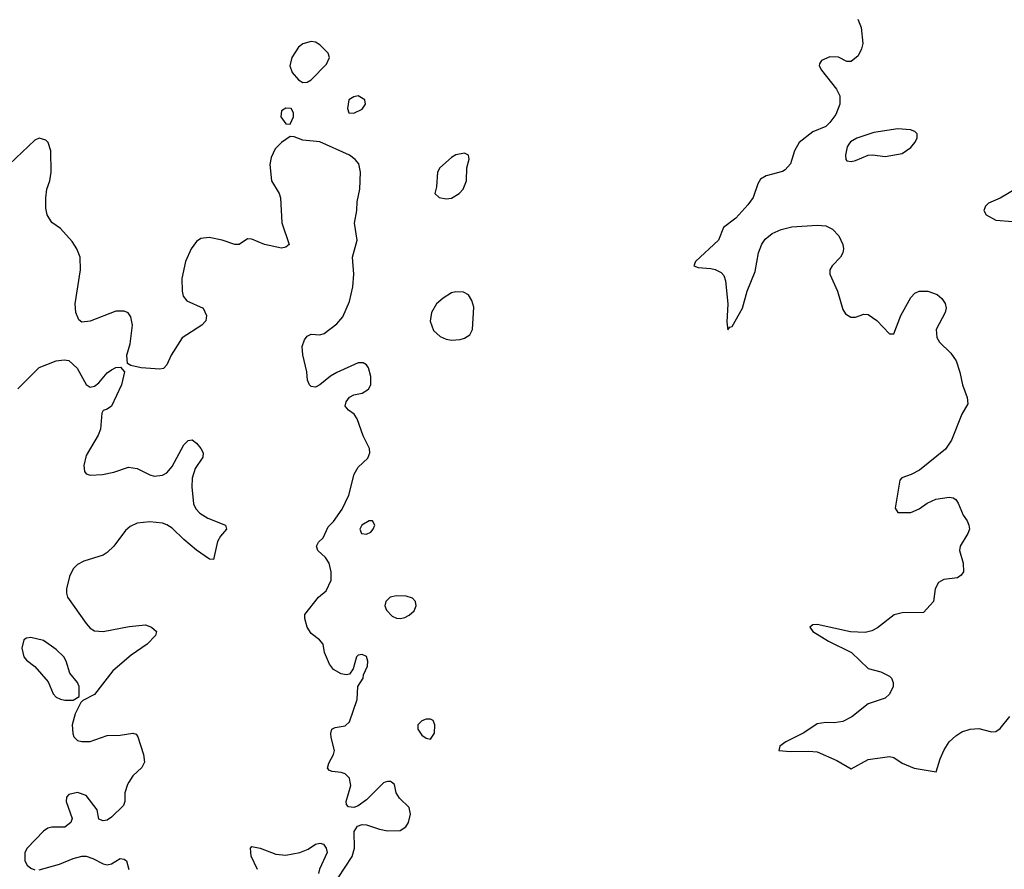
# Model space of a CAD drawing. Header units: inches. Extents: x 1603819 to 1745079, y 385938 to 533966.
# Tile 162 of 256: x 1641298 to 1645930, y 469590 to 473587. Entities that reach past the tile are written whole.
import ezdxf

# ---------------------------------------------------------------- set-up
doc = ezdxf.new("R2010")
doc.units = ezdxf.units.IN
doc.header["$MEASUREMENT"] = 0
doc.layers.add('B6446', color=7, linetype='Continuous')
doc.layers.add('B6447', color=7, linetype='Continuous')

msp = doc.modelspace()

# ---------------------------------------------------------------- linework, layer by layer
at = {"layer": 'B6446', "color": 5, "elevation": 420}
for points in [[(1641811.3, 470000), (1641804.9, 469990), (1641793.4, 469950), (1641793.4, 469910), (1641786, 469890), (1641730, 469835.3), (1641710, 469822), (1641690, 469818), (1641670, 469826), (1641662, 469870), (1641610, 469937.2), (1641570, 469951.8), (1641530, 469942), (1641518, 469930), (1641516, 469910), (1641544.7, 469830), (1641538, 469810), (1641510.7, 469789.3), (1641450, 469789.4), (1641430, 469783.7), (1641410, 469769.3), (1641333.4, 469690), (1641322, 469670), (1641322, 469630), (1641333.4, 469610), (1641350, 469595.5), (1641370, 469588.4)], [(1642796.9, 469550), (1642861.5, 469650), (1642873.3, 469690), (1642871.7, 469768.3), (1642886.6, 469793.4), (1642910, 469802), (1642930, 469800.4), (1642990, 469779.6), (1643028, 469772), (1643087.5, 469772.5), (1643114.5, 469790), (1643126.6, 469810), (1643137, 469850), (1643130, 469882), (1643084.8, 469924.8), (1643069.2, 469950), (1643062, 469990), (1643047.7, 470000)], [(1643018.2, 470000), (1643010, 469997.2), (1642930, 469917.2), (1642890, 469888.7), (1642870, 469882), (1642844.7, 469884.7), (1642835.3, 469895.3), (1642834, 469910), (1642855.8, 469984.2), (1642853.2, 470000)], [(1642416.3, 469590), (1642387.6, 469652.4), (1642383.7, 469690), (1642390, 469697.3), (1642429.6, 469690.4), (1642502.5, 469662.5), (1642550, 469657.2), (1642616, 469670), (1642654.6, 469685.4), (1642690, 469708), (1642710, 469713.4), (1642728, 469708), (1642740.5, 469690), (1642743.8, 469670), (1642709.1, 469590.9), (1642703.1, 469570)], [(1641390, 469588.4), (1641485.6, 469614.4), (1641550, 469641), (1641590, 469652), (1641610, 469652), (1641642, 469642), (1641690, 469616), (1641710, 469611), (1641730, 469616), (1641770, 469640.7), (1641790, 469638.8), (1641801, 469630), (1641811, 469590)]]:
    msp.add_lwpolyline(points, dxfattribs=at)
at = {"layer": 'B6447', "color": 5}
for points, elevation in [([(1645241.2, 473590), (1645256, 473550), (1645264.7, 473475.3), (1645259, 473450), (1645242, 473418), (1645210, 473391), (1645190, 473391), (1645150, 473410.7), (1645110, 473413.4), (1645070, 473396), (1645060.9, 473379.1), (1645059.3, 473370), (1645069.6, 473350), (1645140.2, 473260.2), (1645156.4, 473230), (1645156.9, 473190), (1645138, 473142), (1645110, 473104), (1645090, 473084.9), (1645030, 473060.4), (1644965.1, 473010), (1644942.4, 472970), (1644923.7, 472910), (1644899.6, 472880.4), (1644887.3, 472872.7), (1644810, 472852.7), (1644783.5, 472836.5), (1644770, 472816), (1644748.9, 472751.1), (1644723.9, 472716.1), (1644666.9, 472653.1), (1644609.5, 472610), (1644586, 472550), (1644477.2, 472450), (1644469.3, 472430), (1644490, 472420.9), (1644550, 472416.9), (1644570, 472411.5), (1644597.4, 472397.4), (1644610, 472383.7), (1644618.6, 472358.6), (1644629.8, 472250.2), (1644625.1, 472165.1), (1644630, 472128.7), (1644639.6, 472140.4), (1644650, 472144), (1644699.1, 472230), (1644720.3, 472310), (1644757.7, 472402.3), (1644773.5, 472490), (1644789, 472531), (1644805.4, 472554.6), (1644838.8, 472581.2), (1644879.7, 472600.3), (1644930, 472613.1), (1645050, 472620.7), (1645090, 472617.7), (1645121.9, 472601.9), (1645151.1, 472570), (1645171.2, 472530), (1645174.3, 472510), (1645171.3, 472490), (1645159.6, 472470), (1645120.5, 472430), (1645109.7, 472410), (1645109.7, 472390), (1645146.2, 472310), (1645170, 472224), (1645183.5, 472203.5), (1645207.8, 472187.8), (1645230, 472187.3), (1645270, 472202), (1645290, 472200.9), (1645330, 472172), (1645390, 472109.3), (1645410, 472109.2), (1645443.4, 472196.6), (1645490, 472281.2), (1645510, 472300.9), (1645530.4, 472309.6), (1645570, 472309.6), (1645614, 472294), (1645636.6, 472276.6), (1645651.9, 472251.9), (1645657, 472230), (1645652, 472210), (1645609.5, 472130), (1645612.1, 472092.1), (1645626, 472070), (1645678, 472018), (1645703.2, 471983.2), (1645721.2, 471930), (1645733.2, 471870), (1645756, 471810), (1645759.3, 471780.7), (1645730, 471732), (1645681.1, 471610), (1645653.7, 471566.3), (1645531.8, 471468.2), (1645492.3, 471447.7), (1645447.9, 471432.1), (1645438.9, 471421.1), (1645417.2, 471290), (1645430, 471269.3), (1645490, 471269.6), (1645530, 471287), (1645566.9, 471313.1), (1645608, 471332), (1645670, 471340.5), (1645690, 471337.6), (1645702.7, 471330), (1645713.1, 471313.1), (1645735.9, 471255.9), (1645755.1, 471230), (1645763.7, 471210), (1645766, 471190), (1645759.3, 471170), (1645722.7, 471110), (1645719.3, 471090), (1645736.2, 471030), (1645738.4, 470990), (1645726.5, 470973.5), (1645710, 470962.4), (1645645.4, 470954.6), (1645620.7, 470939.3), (1645605.2, 470910), (1645597.2, 470850), (1645550, 470798), (1645450, 470796.3), (1645411.9, 470788.1), (1645333.6, 470726.4), (1645307.4, 470712.6), (1645275.1, 470704.9), (1645207.1, 470707.1), (1645050, 470742), (1645030, 470741), (1645015.3, 470730), (1645029.2, 470710), (1645103.1, 470663.1), (1645210.6, 470610.6), (1645290, 470535.6), (1645350, 470518.9), (1645390, 470498.7), (1645399.6, 470490), (1645408, 470470), (1645406.6, 470450), (1645390, 470414.9), (1645370, 470394.9), (1645290, 470368.7), (1645212.4, 470307.6), (1645170, 470286), (1645130, 470278.9), (1645090, 470280.4), (1645050, 470274.9), (1644986.9, 470233.1), (1644902.7, 470190), (1644874, 470170), (1644868.7, 470150), (1644924.4, 470144.4), (1645010, 470146.8), (1645050, 470143.1), (1645142.6, 470102.6), (1645210, 470062.7), (1645290, 470107.8), (1645390, 470120.9), (1645410, 470116), (1645449.6, 470089.6), (1645505.8, 470065.8), (1645610, 470049.3), (1645628.2, 470110), (1645647.3, 470152.7), (1645670.6, 470190), (1645701.4, 470218.6), (1645730, 470237), (1645770, 470249.6), (1645810, 470253.6), (1645870, 470237), (1645890, 470239.3), (1645910, 470252.3), (1645956.4, 470310)], 380), ([(1642853.2, 470000), (1642850, 470019.3), (1642830, 470039.7), (1642810, 470046.6), (1642768, 470050), (1642754.8, 470054.8), (1642745.8, 470065.8), (1642751.8, 470090), (1642775.1, 470130), (1642779.6, 470150), (1642763.1, 470210), (1642762, 470230), (1642767, 470250), (1642782.7, 470257.3), (1642830, 470264.9), (1642850, 470284), (1642885.1, 470390), (1642889.3, 470450.7), (1642914, 470490), (1642915.3, 470504.7), (1642933.6, 470546.4), (1642936, 470570), (1642930, 470592.3), (1642910, 470601.2), (1642890, 470597.2), (1642882.8, 470590), (1642866.4, 470533.6), (1642850, 470508.7), (1642834.4, 470505.6), (1642810, 470509.4), (1642774, 470530), (1642755.1, 470555.1), (1642732.3, 470610), (1642725.2, 470650), (1642709, 470670), (1642670, 470699.3), (1642650, 470729.2), (1642639.5, 470770), (1642639.3, 470790), (1642704, 470870), (1642739.5, 470900.5), (1642763.7, 470950), (1642763.6, 470990), (1642754.5, 471030), (1642737.1, 471057.1), (1642701.2, 471090), (1642694, 471110), (1642704, 471130), (1642725.2, 471150), (1642750, 471201), (1642773.8, 471226.2), (1642815.1, 471284.9), (1642846.6, 471350), (1642871.6, 471450), (1642890, 471482), (1642936, 471524), (1642946, 471550), (1642944.2, 471570), (1642913.3, 471630), (1642886, 471710), (1642871, 471731), (1642845.2, 471750), (1642829.3, 471770), (1642833.2, 471790), (1642850, 471811), (1642870, 471822.8), (1642910, 471830.8), (1642939, 471850), (1642949.3, 471870), (1642949.4, 471909.4), (1642939.3, 471950), (1642930, 471964), (1642913.3, 471973.3), (1642890, 471973.3), (1642790, 471927.3), (1642760.7, 471910), (1642710, 471869.4), (1642690, 471859.3), (1642670, 471861.2), (1642661.2, 471870), (1642652.1, 471892.1), (1642649.5, 471930.5), (1642629.5, 472010.5), (1642626.6, 472050), (1642638, 472082), (1642650, 472098.8), (1642670, 472107.3), (1642710, 472105.5), (1642730, 472110.5), (1642790, 472157.1), (1642818.7, 472190), (1642850, 472261), (1642865.1, 472330), (1642869.7, 472389.7), (1642864, 472470), (1642885.1, 472550), (1642872.4, 472630), (1642884.4, 472690), (1642885.3, 472730), (1642898.5, 472790), (1642901.3, 472870), (1642894, 472910), (1642877, 472930), (1642849.3, 472950), (1642710, 473012.8), (1642630, 473020.7), (1642590, 473036), (1642570, 473037.2), (1642530, 473009.5), (1642500.6, 472979.4), (1642481.4, 472938.6), (1642474.4, 472905.6), (1642483.2, 472830), (1642518.9, 472770), (1642525.2, 472750), (1642531.5, 472631.5), (1642566, 472530), (1642550, 472517.2), (1642530, 472512.7), (1642450, 472529.6), (1642390, 472555.1), (1642370, 472557.2), (1642331.3, 472530), (1642310.4, 472529.6), (1642250.8, 472550.8), (1642190, 472563.1), (1642150, 472557.8), (1642130, 472543.9), (1642105.4, 472510), (1642077.8, 472450), (1642061.6, 472370), (1642062, 472310), (1642067.4, 472287.4), (1642084.8, 472264.8), (1642160.7, 472230), (1642176.1, 472196.1), (1642173.4, 472170), (1642154.8, 472150), (1642063, 472090), (1642010.4, 472010), (1641990, 471964), (1641974, 471946), (1641957.1, 471942.9), (1641869.6, 471949.6), (1641821.2, 471961.2), (1641806, 471970), (1641802.7, 472010), (1641817.4, 472062.6), (1641828.4, 472150), (1641820.5, 472190), (1641808.2, 472208.2), (1641790, 472216.9), (1641750, 472215.6), (1641630, 472169.4), (1641590, 472165.2), (1641576, 472176), (1641562, 472210), (1641558.7, 472250), (1641583.5, 472410), (1641583, 472470), (1641566.3, 472510), (1641544.4, 472544.4), (1641490, 472605.6), (1641450, 472633.3), (1641427.3, 472670), (1641421, 472701), (1641420.4, 472750), (1641425.4, 472790), (1641439.7, 472830), (1641446.6, 472870), (1641444.5, 472970), (1641432.3, 473010), (1641420.7, 473020.7), (1641390, 473029.4), (1641370, 473020.9), (1641220, 472880)], 420), ([(1645987, 472793), (1645910, 472747.7), (1645856, 472724), (1645842, 472710), (1645833.2, 472690), (1645845.2, 472670), (1645890, 472645.1), (1645970, 472638)], 360), ([(1641290, 471850.2), (1641390, 471951.4), (1641470, 471982), (1641508, 471988), (1641530, 471984), (1641568.4, 471948.4), (1641610, 471871.3), (1641630, 471858), (1641650, 471862.8), (1641670, 471878.8), (1641710, 471926), (1641730, 471941), (1641750, 471951), (1641772, 471952), (1641791.1, 471931.1), (1641776.4, 471870), (1641730.2, 471770), (1641710, 471755.4), (1641690.3, 471749.7), (1641684.2, 471735.8), (1641678.8, 471661.2), (1641667, 471633), (1641610, 471538), (1641599.5, 471490), (1641602.3, 471462.3), (1641610.4, 471450.4), (1641630, 471445.3), (1641688, 471448), (1641741, 471459), (1641810, 471481.8), (1641850, 471475.8), (1641910, 471446), (1641930, 471440.7), (1641970, 471444.7), (1641990, 471456), (1642015.1, 471484.9), (1642070, 471587.3), (1642090, 471607.3), (1642110, 471610.8), (1642130, 471594.8), (1642150.6, 471570), (1642160.5, 471550), (1642159.3, 471530), (1642123.2, 471476.8), (1642109.3, 471430.7), (1642108.3, 471390), (1642116.5, 471310), (1642127.1, 471287.1), (1642145.3, 471265.3), (1642182.7, 471242.7), (1642266, 471210), (1642270.7, 471190.7), (1642242, 471158), (1642228, 471132), (1642210, 471048.7), (1642191, 471049), (1642130, 471092), (1642070, 471141.7), (1642015.2, 471195.2), (1641990, 471211.7), (1641970, 471219), (1641910, 471225), (1641850, 471218.9), (1641817.2, 471202.8), (1641796.1, 471183.9), (1641741.1, 471110), (1641710, 471081.1), (1641690, 471068.5), (1641599.4, 471040.6), (1641570, 471024.7), (1641550, 471004.5), (1641532.4, 470967.6), (1641519, 470910), (1641518.3, 470890), (1641523.6, 470870), (1641610, 470747), (1641630, 470724.9), (1641650, 470711.7), (1641691, 470709), (1641812.4, 470732.4), (1641890, 470740.7), (1641918, 470730), (1641941, 470710), (1641937.3, 470690), (1641898, 470650), (1641822.7, 470597.3), (1641736.1, 470523.9), (1641650, 470412.3), (1641595.3, 470384.7), (1641585.4, 470374.6), (1641558.3, 470321.7), (1641544.6, 470270), (1641547.4, 470230), (1641553.3, 470213.3), (1641570, 470197.1), (1641590, 470192), (1641630, 470192.2), (1641710, 470220.5), (1641770, 470222), (1641830, 470230.8), (1641846, 470226), (1641853.7, 470213.7), (1641880.7, 470130), (1641885.4, 470094.6), (1641872, 470070), (1641830.4, 470029.6), (1641811.3, 470000)], 420), ([(1643047.7, 470000), (1643043.1, 470003.1), (1643030, 470004), (1643018.2, 470000)], 420)]:
    msp.add_lwpolyline(points, dxfattribs=dict(at, elevation=elevation))
for points, elevation in [([(1642670, 473484.5), (1642630, 473473.3), (1642610, 473457.6), (1642579, 473410), (1642568.9, 473370), (1642579.4, 473339.4), (1642610, 473303.8), (1642630, 473292.7), (1642650, 473293.4), (1642670, 473304), (1642742, 473378), (1642755.3, 473410), (1642748.7, 473430), (1642709.5, 473469.5), (1642690, 473481.2)], 420), ([(1642890, 473229.2), (1642870, 473225.2), (1642846.8, 473210), (1642840.7, 473170), (1642846, 473150), (1642870, 473148.4), (1642910, 473166), (1642925.2, 473190), (1642921.2, 473210)], 420), ([(1642550, 473172), (1642530, 473159), (1642527, 473130), (1642550, 473097.3), (1642570, 473096), (1642586, 473130), (1642586, 473150), (1642575.3, 473170)], 420), ([(1645430, 473074), (1645316.6, 473056.6), (1645236, 473030), (1645207, 473013), (1645198, 473002), (1645190.6, 472990), (1645183, 472950), (1645184, 472930), (1645190, 472924), (1645210, 472920.5), (1645230, 472924.4), (1645290, 472950.5), (1645310, 472952.2), (1645370, 472944), (1645450, 472958.7), (1645490, 472986.7), (1645509.6, 473010), (1645520.7, 473030), (1645520.9, 473050), (1645510, 473060.9), (1645489.6, 473069.6)], 380), ([(1643390, 472959.3), (1643350, 472951.6), (1643330, 472939.5), (1643275.3, 472890), (1643262.9, 472870), (1643258.3, 472801.7), (1643251.3, 472770), (1643270.8, 472750.8), (1643304.9, 472744.9), (1643330, 472748.4), (1643365.1, 472770), (1643384.2, 472790), (1643400.5, 472830), (1643402, 472890), (1643412, 472932), (1643408.7, 472950)], 420), ([(1643350, 472307.6), (1643330, 472302.4), (1643290, 472277.4), (1643258.7, 472250), (1643235.6, 472210), (1643228.8, 472168.8), (1643245.1, 472125.1), (1643276.7, 472096.7), (1643304.5, 472084.5), (1643330, 472079.6), (1643370, 472082.3), (1643390, 472089), (1643415.3, 472104.7), (1643428.4, 472130), (1643434.6, 472234.6), (1643425.7, 472265.7), (1643410, 472292.3), (1643385.8, 472305.8)], 420), ([(1642958, 471230), (1642942, 471230), (1642907.7, 471210), (1642898.8, 471190), (1642906.8, 471170), (1642930, 471167.3), (1642950, 471176), (1642961.2, 471190), (1642969, 471210)], 420), ([(1643070, 470877.6), (1643041, 470870), (1643020.5, 470850), (1643016.4, 470830), (1643023.1, 470810), (1643050, 470781.3), (1643070, 470772.4), (1643090, 470770.4), (1643110, 470774.9), (1643130, 470786), (1643153.6, 470806.4), (1643162.9, 470830), (1643159.5, 470850), (1643146, 470866), (1643116.1, 470876.1)], 420), ([(1641350, 470681.1), (1641330, 470677.6), (1641317.3, 470670), (1641308.8, 470631.2), (1641317, 470590), (1641330, 470574.4), (1641370, 470544.2), (1641432.6, 470472.6), (1641455.8, 470415.8), (1641470, 470400.7), (1641490, 470390.5), (1641510, 470386), (1641550, 470386.8), (1641577.2, 470402.8), (1641578.4, 470450), (1641569.5, 470470), (1641533.4, 470513.4), (1641516.1, 470570), (1641505.6, 470590), (1641470, 470625), (1641410, 470666.6)], 420), ([(1643230, 470296.3), (1643210, 470296.3), (1643190, 470289.4), (1643170.6, 470270), (1643170.6, 470250), (1643190, 470222), (1643210, 470207.3), (1643230, 470202.8), (1643249.6, 470230.4), (1643251.8, 470270), (1643242.7, 470290)], 420)]:
    msp.add_lwpolyline(points, close=True, dxfattribs=dict(at, elevation=elevation))

doc.saveas('drawing.dxf')
